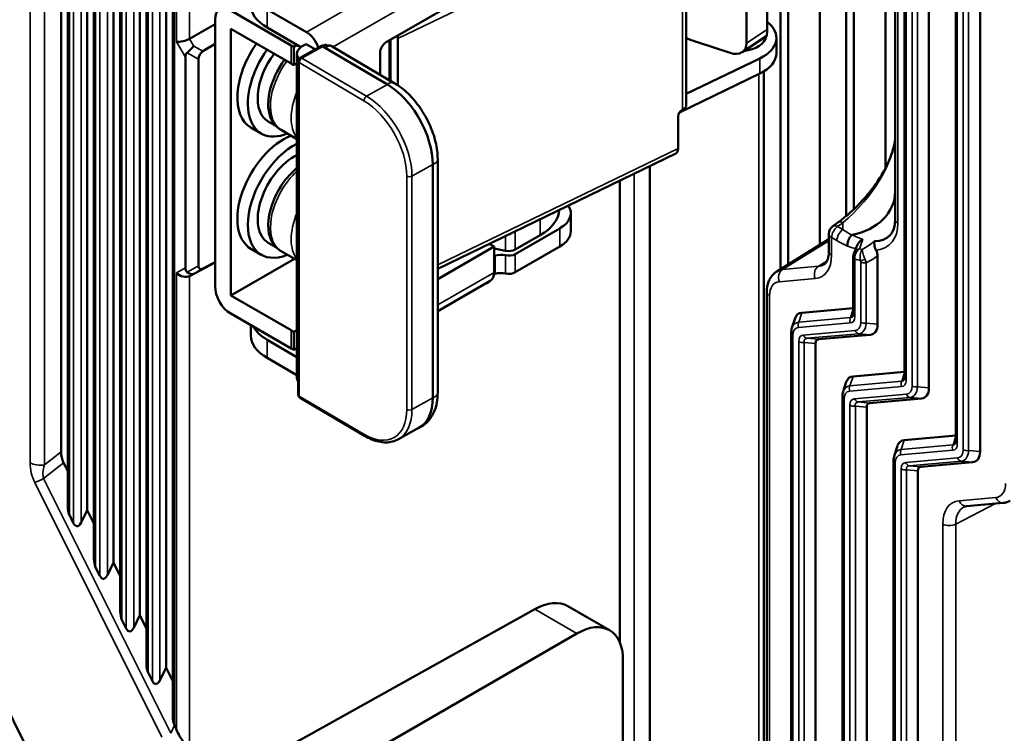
# Model space of a CAD drawing. Header units: millimetres. Extents: x 0 to 5104, y -184 to 1188.
# Tile 149 of 221: x 1428 to 1464, y 381 to 407. Entities that reach past the tile are written whole.
import ezdxf

# ---------------------------------------------------------------- set-up
doc = ezdxf.new("R2010")
doc.units = ezdxf.units.MM
doc.header["$LTSCALE"] = 2
doc.layers.add('Sichtbar (ISO)', color=7, linetype='Continuous', lineweight=50)
doc.layers.add('Sichtbar schmal (ISO)', color=7, linetype='Continuous', lineweight=35)

msp = doc.modelspace()

# ---------------------------------------------------------------- linework, layer by layer
at = {"layer": 'Sichtbar (ISO)'}
for p, q in [((1433.898, 381.885), (1433.898, 531.513)), ((1433.656, 530.925), (1433.656, 383.643)), ((1432.955, 383.774), (1432.955, 530.713)), ((1432.714, 424.619), (1432.714, 385.532)), ((1432.012, 385.663), (1432.012, 424.422)), ((1431.771, 423.866), (1431.771, 387.42)), ((1431.069, 387.552), (1431.069, 423.669)), ((1430.828, 423.113), (1430.828, 389.309)), ((1430.126, 389.44), (1430.126, 422.916)), ((1429.886, 391.404), (1429.886, 422.19)), ((1455.707, 414.079), (1455.707, 397.964)), ((1455.99, 413.727), (1455.99, 398.139)), ((1457.122, 398.839), (1457.122, 412.283)), ((1460.159, 411.107), (1460.159, 394.057)), ((1461.033, 393.697), (1461.033, 410.596)), ((1452.329, 410.062), (1452.329, 403.857)), ((1455.226, 406.565), (1455.226, 410.262)), ((1458.064, 410.055), (1458.064, 399.866)), ((1461.997, 410.043), (1461.997, 391.769)), ((1454.494, 406.081), (1454.494, 409.839)), ((1458.347, 409.485), (1458.347, 400.119)), ((1462.872, 391.41), (1462.872, 409.535)), ((1441.552, 406.113), (1445.432, 408.353)), ((1459.479, 401.596), (1459.479, 408.472)), ((1435.979, 407.25), (1438.148, 405.998)), ((1437.281, 407.294), (1438.695, 406.478)), ((1459.825, 407.362), (1459.825, 399.741)), ((1435.414, 406.762), (1434.501, 406.235)), ((1435.414, 397.343), (1435.414, 406.924)), ((1435.979, 406.597), (1438.148, 405.345)), ((1435.979, 406.597), (1435.979, 397.017)), ((1438.499, 405.937), (1437.281, 406.641)), ((1435.414, 406.06), (1434.98, 405.792)), ((1441.673, 406.183), (1441.673, 404.752)), ((1441.715, 406.207), (1441.715, 404.728)), ((1441.972, 406.244), (1441.972, 404.57)), ((1452.68, 406.127), (1452.726, 406.111)), ((1452.726, 406.111), (1453.903, 405.729)), ((1454.335, 405.762), (1455.221, 406.347)), ((1455.561, 406.269), (1455.561, 405.724)), ((1438.365, 406.015), (1438.247, 405.947)), ((1438.247, 405.293), (1438.247, 405.947)), ((1438.468, 405.55), (1439.231, 405.98)), ((1438.683, 406.049), (1438.544, 405.967)), ((1439.014, 405.858), (1438.683, 406.049)), ((1439.281, 405.964), (1441.599, 404.594)), ((1439.43, 405.978), (1439.43, 405.973)), ((1441.847, 404.649), (1439.623, 405.964)), ((1441.335, 404.952), (1441.335, 405.737)), ((1434.348, 398.012), (1434.348, 405.58)), ((1434.819, 405.507), (1434.819, 398.085)), ((1438.355, 405.356), (1438.247, 405.293)), ((1438.355, 405.698), (1438.355, 394.05)), ((1438.401, 393.459), (1438.401, 405.434)), ((1452.329, 404.254), (1454.966, 405.532)), ((1455.107, 405.064), (1455.107, 374.379)), ((1454.966, 404.987), (1452.086, 403.592)), ((1437.6, 403.109), (1437.325, 403.268)), ((1452.033, 402.3), (1452.033, 403.443)), ((1437.075, 402.835), (1436.698, 403.052)), ((1438.355, 402.634), (1437.788, 402.962)), ((1443.405, 397.977), (1451.95, 402.116)), ((1443.405, 393.528), (1443.405, 401.91)), ((1443.23, 401.726), (1443.23, 393.343)), ((1451.022, 401.667), (1451.022, 376.056)), ((1459.479, 401.548), (1459.479, 401.55)), ((1449.948, 401.147), (1449.948, 384.539)), ((1448.184, 399.32), (1448.184, 399.973)), ((1458.064, 399.728), (1458.064, 399.727)), ((1458.347, 399.996), (1458.347, 399.995)), ((1446.19, 399.319), (1446.262, 399.361)), ((1446.191, 398.503), (1447.793, 399.428)), ((1457.584, 399.502), (1457.773, 399.638)), ((1447.086, 399.184), (1446.191, 398.666)), ((1457.447, 399.041), (1455.574, 397.881)), ((1457.447, 398.601), (1457.447, 399.232)), ((1437.075, 398.48), (1436.698, 398.698)), ((1437.6, 398.754), (1437.325, 398.913)), ((1445.432, 398.773), (1443.405, 397.603)), ((1445.432, 398.773), (1445.257, 398.874)), ((1445.432, 398.773), (1445.432, 397.848)), ((1445.838, 398.622), (1445.432, 398.71)), ((1446.191, 397.85), (1447.793, 398.775)), ((1458.437, 398.643), (1458.437, 398.643)), ((1435.979, 397.017), (1438.261, 398.334)), ((1438.355, 398.28), (1437.788, 398.607)), ((1445.432, 398.44), (1445.467, 398.45)), ((1458.32, 396.344), (1458.32, 398.404)), ((1459.195, 398.434), (1459.195, 395.985)), ((1435.414, 398.207), (1434.501, 397.716)), ((1434.98, 397.986), (1435.414, 398.219)), ((1455.707, 397.937), (1455.707, 397.937)), ((1445.467, 397.796), (1445.429, 397.786)), ((1443.405, 396.452), (1445.294, 397.542)), ((1445.199, 397.438), (1445.156, 397.463)), ((1445.199, 397.487), (1445.199, 397.438)), ((1438.148, 395.765), (1435.979, 397.017)), ((1455.218, 378.926), (1455.218, 397.145)), ((1458.32, 396.564), (1456.474, 396.399)), ((1435.979, 396.364), (1438.148, 395.112)), ((1456.121, 395.853), (1456.233, 396.197)), ((1436.695, 395.95), (1436.695, 395.591)), ((1438.355, 395.776), (1438.247, 395.713)), ((1438.247, 395.06), (1438.247, 395.713)), ((1456.092, 378.049), (1456.092, 395.656)), ((1458.929, 395.607), (1457.068, 395.442)), ((1438.355, 394.807), (1437.281, 395.428)), ((1438.355, 395.122), (1438.247, 395.06)), ((1456.966, 395.296), (1456.966, 377.837)), ((1438.355, 394.154), (1437.281, 394.774)), ((1458.312, 394.112), (1460.159, 394.276)), ((1457.959, 393.566), (1458.072, 393.91)), ((1458.064, 393.719), (1458.064, 393.718)), ((1440.784, 391.974), (1438.466, 393.344)), ((1457.93, 393.369), (1457.93, 376.987)), ((1460.421, 393.371), (1460.421, 393.371)), ((1458.805, 393.009), (1458.805, 376.775)), ((1458.907, 393.154), (1460.768, 393.32)), ((1442.745, 392.274), (1441.998, 391.853)), ((1460.151, 391.824), (1461.997, 391.989)), ((1459.798, 391.278), (1459.91, 391.622)), ((1430.126, 390.714), (1429.979, 391.009)), ((1459.769, 391.081), (1459.769, 375.926)), ((1460.745, 390.867), (1462.606, 391.032)), ((1460.643, 390.721), (1460.643, 375.714)), ((1423.826, 390.462), (1429.926, 378.242)), ((1463.698, 389.566), (1462.391, 389.449)), ((1430.185, 389.14), (1430.339, 388.831)), ((1430.828, 389.309), (1430.609, 388.86)), ((1431.069, 388.826), (1430.828, 389.309)), ((1431.771, 387.42), (1431.552, 386.971)), ((1432.012, 386.937), (1431.771, 387.42)), ((1431.128, 387.251), (1431.282, 386.942)), ((1446.89, 385.752), (1436.814, 380.134)), ((1449.572, 384.993), (1448.077, 385.856)), ((1432.071, 385.363), (1432.225, 385.053)), ((1432.714, 385.532), (1432.495, 385.082)), ((1432.955, 385.048), (1432.714, 385.532)), ((1448.405, 384.877), (1438.502, 379.159)), ((1450.056, 376.88), (1450.056, 383.924)), ((1433.013, 383.474), (1433.168, 383.164)), ((1433.656, 383.643), (1433.438, 383.194)), ((1433.898, 383.16), (1433.656, 383.643)), ((1433.956, 381.585), (1433.955, 381.587))]:
    msp.add_line(p, q, dxfattribs=at)
for centre, radius, start, end in [((1439.297, 405.864), 0.133, 78.1861, 119.4261), ((1438.534, 405.434), 0.133, 119.4261, 180), ((1457.78, 399.232), 0.333, 125.8974, 180), ((1438.534, 393.459), 0.133, 180, 239.4194)]:
    msp.add_arc(centre, radius, start, end, dxfattribs=at)
for centre, major_axis, ratio, start_param, end_param in [((1435.979, 406.597), (-0.4, 0.693), 0.57735, 5.497787, 7.068583), ((1438.695, 407.457), (-2, 0), 0.57735, 0, 0.785398), ((1453.895, 406.269), (1.667, 0), 0.57735, 5.410521, 6.928636), ((1438.695, 405.933), (-0.333, 0.577), 0.57735, 4.36642, 5.497787), ((1455.209, 407.138), (0.012, -0.791), 0.014575, 0.009314, 0.759239), ((1434.269, 406.261), (0.332, 0.089), 0.317949, 3.842032, 5.388148), ((1434.269, 406.646), (-0.229, 0.412), 0.586973, 3.1437, 3.150927), ((1437.865, 405.073), (-1.167, -2.021), 0.57735, 4.550052, 6.283185), ((1441.552, 405.862), (0.153, 0.266), 0.57735, 0.785398, 2.356194), ((1441.715, 406.421), (-0.174, 0.36), 0.524834, 3.966977, 4.268459), ((1452.726, 406.438), (1.334, -0.47), 0.218386, 4.487445, 4.754224), ((1453.902, 406.274), (0.496, -0.46), 0.705762, 5.293398, 6.862976), ((1454.192, 406.362), (1, 0), 0.57735, 4.909416, 6.220924), ((1434.819, 405.308), (0.419, -0.419), 0.517547, 3.100279, 3.619466), ((1434.486, 405.885), (0.242, 0.246), 0.167468, 4.230057, 5.256985), ((1435.153, 405.514), (-0.289, -0.17), 0.977323, 4.735127, 5.762055), ((1438.242, 404.855), (-1.167, -2.021), 0.57735, 4.550052, 6.926686), ((1438.242, 404.855), (-0.917, -1.588), 0.57735, 4.505206, 6.283185), ((1439.091, 406.543), (1.333, 0), 0.57735, 3.926991, 4.027158), ((1439.022, 405.698), (-0.667, 0), 0.57735, 5.510887, 6.767056), ((1439.337, 405.693), (0.193, 0.326), 0.584027, 0.584748, 0.997817), ((1453.895, 405.724), (1.667, 0), 0.57735, 5.410521, 6.283185), ((1438.619, 404.638), (-0.917, -1.588), 0.57735, 4.505206, 5.933643), ((1439.091, 405.889), (-1.333, 0), 0.57735, 0.785398, 0.885566), ((1441.599, 402.689), (1.146, -2.032), 0.570595, 0.791147, 2.361944), ((1452.186, 403.517), (0.113, 0.165), 0.625473, 0.83301, 2.403806), ((1451.929, 403.857), (0.4, 0), 0.57735, 5.410521, 6.283185), ((1437.865, 400.718), (-1.167, -2.021), 0.57735, 3.75751, 6.283185), ((1438.242, 400.501), (-1.167, -2.021), 0.57735, 3.858151, 6.926686), ((1451.775, 402.476), (0.174, -0.36), 0.524834, 0, 0.825385), ((1438.242, 400.501), (-0.917, -1.588), 0.57735, 3.839333, 6.283185), ((1438.619, 400.283), (-0.917, -1.588), 0.57735, 4.131783, 5.933643), ((1457.825, 400.745), (2, 0), 0.798655, 4.943617, 6.283185), ((1445.436, 400.136), (2.333, 0), 0.57735, 5.497787, 6.24942), ((1446.85, 399.973), (1.333, 0), 0.57735, 5.497787, 6.650082), ((1457.825, 401.088), (-1.779, 1.945), 0.470212, 2.727012, 3.616456), ((1445.955, 399.456), (0.333, 0), 0.57735, 5.163839, 5.496225), ((1446.85, 399.32), (1.333, 0), 0.57735, 5.497787, 6.283185), ((1445.955, 398.803), (-0.333, 0), 0.57735, 1.213182, 2.3561), ((1445.672, 398.204), (0.472, 0), 0.57735, 1.211878, 2.018476), ((1445.955, 398.639), (0.333, 0), 0.57735, 4.353471, 5.497787), ((1434.819, 398.285), (0.419, 0.419), 0.517547, 2.663719, 3.182907), ((1435.153, 398.464), (0.289, 0.492), 0.337196, 2.620462, 3.647391), ((1434.269, 397.967), (0.308, -0.178), 0.717439, 4.319474, 5.865591), ((1434.486, 398.092), (0.165, -0.29), 0.630379, 5.236035, 6.262964), ((1434.269, 397.582), (0.333, 0.186), 0.015648, 0.794125, 0.801352), ((1444.961, 398.12), (0.333, -0.577), 0.57735, 0, 0.785398), ((1445.672, 397.551), (-0.472, 0), 0.57735, 4.353471, 5.160069), ((1445.955, 397.986), (-0.333, 0), 0.57735, 1.211878, 2.356194), ((1435.979, 397.017), (0.4, -0.693), 0.57735, 3.926991, 5.497787), ((1456.916, 395.495), (-0.568, 0.862), 0.489151, 6.025322, 6.654505), ((1458.52, 396.344), (-0.2, 0), 0.57735, 0, 0.000053), ((1438.695, 396.244), (-2, 0), 0.57735, 0.305365, 0.785398), ((1456.836, 395.251), (-0.62, 0.747), 0.535026, 0.325774, 0.333453), ((1458.487, 396.511), (-0.568, 0.862), 0.489151, 2.88373, 3.779614), ((1438.695, 395.591), (-2, 0), 0.57735, 0, 0.785398), ((1439.091, 396.309), (1.333, 0), 0.57735, 3.926991, 4.027158), ((1439.091, 395.656), (-1.333, 0), 0.57735, 0.785398, 0.885566), ((1457.239, 395.094), (0.219, -0.331), 0.489151, 2.88373, 3.779614), ((1439.022, 394.05), (-0.667, 0), 0.57735, 0, 0.371925), ((1458.754, 393.208), (-0.568, 0.862), 0.489151, 6.025322, 6.654505), ((1460.359, 394.057), (-0.2, 0), 0.57735, 0, 0.000053), ((1460.326, 394.224), (-0.568, 0.862), 0.489151, 2.88373, 3.779614), ((1441.599, 394.307), (1.146, -2.032), 0.570595, 0, 0.791147), ((1458.675, 392.964), (-0.62, 0.747), 0.535026, 0.325774, 0.333453), ((1459.077, 392.806), (0.219, -0.331), 0.489151, 2.88373, 3.779614), ((1460.593, 390.92), (-0.568, 0.862), 0.489151, 6.025322, 6.654505), ((1462.197, 391.769), (-0.2, 0), 0.57735, 0, 0.000053), ((1430.431, 391.328), (-0.151, 0.678), 0.771965, 1.290104, 1.882767), ((1460.513, 390.676), (-0.62, 0.747), 0.535026, 0.325774, 0.333453), ((1462.164, 391.936), (-0.568, 0.862), 0.489151, 2.88373, 3.779614), ((1460.916, 390.519), (0.219, -0.331), 0.489151, 2.88373, 3.779614), ((1430.326, 389.481), (0.023, 0.443), 0.448131, 1.686469, 2.471867), ((1462.951, 388.262), (-0.682, 1.148), 0.578804, 6.245352, 6.248553), ((1430.481, 389.172), (0.023, 0.443), 0.448131, 2.471867, 3.955397), ((1431.269, 387.593), (0.023, 0.443), 0.448131, 1.686469, 2.471867), ((1431.424, 387.283), (0.023, 0.443), 0.448131, 2.471867, 3.955397), ((1446.89, 383.846), (1.198, 2.004), 0.587337, 0.009037, 0.794435), ((1432.212, 385.704), (0.023, 0.443), 0.448131, 1.686469, 2.471867), ((1432.367, 385.394), (0.023, 0.443), 0.448131, 2.471867, 3.955397), ((1448.405, 382.971), (1.167, 2.022), 0.57735, 5.497787, 7.068583), ((1433.155, 383.815), (0.023, 0.443), 0.448131, 1.686469, 2.471867), ((1433.309, 383.506), (0.023, 0.443), 0.448131, 2.471867, 3.955397), ((1434.098, 381.926), (0.023, 0.443), 0.448131, 1.686469, 2.464215), ((1433.558, 380.548), (-0.214, 1.564), 0.431034, 5.237581, 5.376752)]:
    msp.add_ellipse(centre, major_axis=major_axis, ratio=ratio, start_param=start_param, end_param=end_param, dxfattribs=at)
for points in [[(1439.39, 405.921), (1439.403, 405.931), (1439.414, 405.941), (1439.421, 405.952)], [(1458.346, 398.535), (1458.383, 398.626), (1458.421, 398.719), (1458.458, 398.813)], [(1458.32, 398.404), (1458.32, 398.41), (1458.32, 398.415), (1458.32, 398.421)], [(1458.343, 398.527), (1458.343, 398.528), (1458.343, 398.528), (1458.343, 398.528)], [(1456.092, 395.656), (1456.092, 395.723), (1456.101, 395.788), (1456.12, 395.849)], [(1457.93, 393.369), (1457.93, 393.435), (1457.939, 393.501), (1457.958, 393.561)], [(1459.769, 391.081), (1459.769, 391.148), (1459.778, 391.213), (1459.797, 391.274)], [(1462.391, 389.449), (1462.352, 389.446), (1462.322, 389.437), (1462.295, 389.423)], [(1463.951, 389.638), (1463.873, 389.598), (1463.786, 389.573), (1463.698, 389.566)]]:
    msp.add_open_spline(points, degree=3, dxfattribs=at)
for points, knots in [([(1439.421, 405.952), (1439.427, 405.961), (1439.43, 405.969), (1439.43, 405.986), (1439.427, 405.995), (1439.414, 406.012), (1439.404, 406.02), (1439.392, 406.027)], [-0.08319698, -0.08319698, -0.08319698, -0.08319698, -0.07634448, -0.07634448, -0.06879252, -0.06879252, -0.06124057, -0.06124057, -0.06124057, -0.06124057]), ([(1439.421, 405.952), (1439.426, 405.958), (1439.429, 405.964), (1439.43, 405.97), (1439.43, 405.972), (1439.43, 405.973)], [0.154592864, 0.154592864, 0.154592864, 0.154592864, 0.161463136, 0.161463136, 0.163602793, 0.163602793, 0.163602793, 0.163602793]), ([(1439.43, 405.983), (1439.439, 405.986), (1439.449, 405.988), (1439.472, 405.992), (1439.485, 405.994), (1439.512, 405.995), (1439.526, 405.994), (1439.555, 405.991), (1439.569, 405.987), (1439.596, 405.978), (1439.61, 405.971), (1439.623, 405.964)], [0.2233911, 0.2233911, 0.2233911, 0.2233911, 0.3132004, 0.3132004, 0.432721, 0.432721, 0.5522415, 0.5522415, 0.6717621, 0.6717621, 0.7912827, 0.7912827, 0.7912827, 0.7912827]), ([(1441.847, 404.649), (1442.021, 404.547), (1442.187, 404.417), (1442.498, 404.115), (1442.643, 403.943), (1442.901, 403.571), (1443.015, 403.37), (1443.203, 402.957), (1443.277, 402.744), (1443.378, 402.322), (1443.405, 402.112), (1443.405, 401.91)], [6.283185, 6.283185, 6.283185, 6.283185, 6.597345, 6.597345, 6.911504, 6.911504, 7.225663, 7.225663, 7.539822, 7.539822, 7.853982, 7.853982, 7.853982, 7.853982]), ([(1437.788, 402.962), (1437.759, 402.979), (1437.73, 402.998), (1437.676, 403.039), (1437.65, 403.061), (1437.601, 403.108), (1437.577, 403.132), (1437.534, 403.185), (1437.514, 403.212), (1437.476, 403.268), (1437.459, 403.297), (1437.444, 403.327)], [3.9269908, 3.9269908, 3.9269908, 3.9269908, 3.9968992, 3.9968992, 4.0668076, 4.0668076, 4.136716, 4.136716, 4.2066243, 4.2066243, 4.2765327, 4.2765327, 4.2765327, 4.2765327]), ([(1457.773, 399.638), (1458.075, 399.857), (1458.381, 400.132), (1458.817, 400.613), (1458.964, 400.792), (1459.216, 401.144), (1459.325, 401.314), (1459.496, 401.624), (1459.562, 401.761), (1459.667, 402.01), (1459.708, 402.123), (1459.766, 402.323), (1459.787, 402.412), (1459.817, 402.585), (1459.825, 402.671), (1459.825, 402.747)], [0, 0, 0, 0, 0.2044983, 0.2044983, 0.3121722, 0.3121722, 0.4030288, 0.4030288, 0.4710654, 0.4710654, 0.5260221, 0.5260221, 0.5703076, 0.5703076, 0.6170625, 0.6170625, 0.6170625, 0.6170625]), ([(1458.114, 398.793), (1458.114, 398.793), (1458.114, 398.794), (1458.11, 398.826), (1458.111, 398.86), (1458.121, 398.932), (1458.131, 398.97), (1458.16, 399.042), (1458.179, 399.077), (1458.222, 399.137), (1458.245, 399.163), (1458.27, 399.184)], [-0.06864839, -0.06864839, -0.06864839, -0.06864839, -0.06835478, -0.06835478, -0.05185209, -0.05185209, -0.03432575, -0.03432575, -0.01664327, -0.01664327, 0, 0, 0, 0]), ([(1458.283, 399.19), (1458.281, 399.189), (1458.278, 399.189), (1458.276, 399.188), (1458.275, 399.187), (1458.273, 399.187), (1458.272, 399.186), (1458.271, 399.185), (1458.27, 399.185), (1458.27, 399.184)], [0, 0, 0, 0, 0.4770182, 0.4770182, 0.4770182, 0.8228071, 0.8228071, 0.8228071, 0.9999988, 0.9999988, 0.9999988, 0.9999988]), ([(1458.458, 398.813), (1458.47, 398.844), (1458.487, 398.873), (1458.529, 398.929), (1458.554, 398.955), (1458.595, 398.99), (1458.609, 399.001), (1458.637, 399.021), (1458.652, 399.03), (1458.667, 399.039), (1458.667, 399.039), (1458.668, 399.039)], [-0.04628484, -0.04628484, -0.04628484, -0.04628484, -0.03086323, -0.03086323, -0.01507782, -0.01507782, -0.00747633, -0.00747633, 0, 0, 0.00026025, 0.00026025, 0.00026025, 0.00026025]), ([(1437.788, 398.607), (1437.759, 398.624), (1437.73, 398.643), (1437.676, 398.684), (1437.65, 398.706), (1437.601, 398.753), (1437.577, 398.778), (1437.534, 398.83), (1437.514, 398.857), (1437.476, 398.914), (1437.459, 398.943), (1437.444, 398.973)], [3.9269908, 3.9269908, 3.9269908, 3.9269908, 3.9968992, 3.9968992, 4.0668076, 4.0668076, 4.136716, 4.136716, 4.2066243, 4.2066243, 4.2765327, 4.2765327, 4.2765327, 4.2765327]), ([(1459.144, 398.634), (1459.126, 398.667), (1459.111, 398.703), (1459.1, 398.738), (1459.089, 398.773), (1459.082, 398.808), (1459.078, 398.841), (1459.074, 398.876), (1459.074, 398.91), (1459.078, 398.94), (1459.08, 398.951), (1459.082, 398.961), (1459.084, 398.971)], [0, 0, 0, 0, 0.2897303, 0.2897303, 0.2897303, 0.5779832, 0.5779832, 0.5779832, 0.890162, 0.890162, 0.890162, 1, 1, 1, 1]), ([(1459.195, 398.434), (1459.195, 398.465), (1459.191, 398.498), (1459.179, 398.548), (1459.174, 398.565), (1459.161, 398.6), (1459.153, 398.617), (1459.144, 398.634)], [0, 0, 0, 0, 0.01691122, 0.01691122, 0.02531211, 0.02531211, 0.03392986, 0.03392986, 0.03392986, 0.03392986]), ([(1457.271, 398.129), (1457.307, 398.152), (1457.342, 398.187), (1457.394, 398.285), (1457.412, 398.333), (1457.439, 398.451), (1457.447, 398.522), (1457.447, 398.601)], [0, 0, 0, 0, 0.0709812, 0.0709812, 0.1160126, 0.1160126, 0.1636814, 0.1636814, 0.1636814, 0.1636814]), ([(1458.32, 398.421), (1458.322, 398.454), (1458.328, 398.488), (1458.341, 398.522), (1458.342, 398.525), (1458.343, 398.527)], [0, 0, 0, 0, 0.01518614, 0.01518614, 0.01657941, 0.01657941, 0.01657941, 0.01657941]), ([(1455.218, 397.145), (1455.218, 397.275), (1455.238, 397.4), (1455.322, 397.621), (1455.386, 397.72), (1455.501, 397.83), (1455.538, 397.858), (1455.577, 397.882)], [0, 0, 0, 0, 0.06543, 0.06543, 0.1282317, 0.1282317, 0.1534045, 0.1534045, 0.1534045, 0.1534045]), ([(1458.314, 396.297), (1458.316, 396.302), (1458.318, 396.311), (1458.32, 396.329), (1458.32, 396.336), (1458.32, 396.344)], [0, 0, 0, 0, 0.01052326, 0.01052326, 0.01614722, 0.01614722, 0.01614722, 0.01614722]), ([(1460.153, 394.01), (1460.154, 394.015), (1460.157, 394.024), (1460.158, 394.042), (1460.159, 394.049), (1460.159, 394.057)], [0, 0, 0, 0, 0.01052326, 0.01052326, 0.01614722, 0.01614722, 0.01614722, 0.01614722]), ([(1443.405, 393.528), (1443.405, 393.407), (1443.395, 393.29), (1443.355, 393.063), (1443.324, 392.953), (1443.237, 392.747), (1443.181, 392.65), (1443.043, 392.476), (1442.961, 392.399), (1442.812, 392.3), (1442.752, 392.268), (1442.69, 392.243)], [1.5707963, 1.5707963, 1.5707963, 1.5707963, 1.758245, 1.758245, 1.9456937, 1.9456937, 2.1331425, 2.1331425, 2.3205912, 2.3205912, 2.4338371, 2.4338371, 2.4338371, 2.4338371]), ([(1440.784, 391.974), (1440.869, 391.924), (1440.955, 391.881), (1441.126, 391.811), (1441.211, 391.784), (1441.38, 391.748), (1441.464, 391.739), (1441.627, 391.739), (1441.706, 391.748), (1441.858, 391.786), (1441.931, 391.815), (1441.998, 391.853)], [3.1415927, 3.1415927, 3.1415927, 3.1415927, 3.2975225, 3.2975225, 3.4534523, 3.4534523, 3.609382, 3.609382, 3.7653118, 3.7653118, 3.9212416, 3.9212416, 3.9212416, 3.9212416]), ([(1461.991, 391.722), (1461.993, 391.728), (1461.995, 391.736), (1461.997, 391.754), (1461.997, 391.762), (1461.997, 391.769)], [0, 0, 0, 0, 0.01052326, 0.01052326, 0.01614722, 0.01614722, 0.01614722, 0.01614722]), ([(1434.501, 380.713), (1434.44, 380.792), (1434.352, 380.891), (1434.177, 381.129), (1434.091, 381.268), (1434.033, 381.412)], [-0.6848627, -0.6848627, -0.6848627, -0.6848627, -0.6120546, -0.6120546, -0.5409368, -0.5409368, -0.5409368, -0.5409368])]:
    msp.add_open_spline(points, degree=3, knots=knots, dxfattribs=at)
at = {"layer": 'Sichtbar schmal (ISO)'}
for p, q in [((1433.956, 531.618), (1433.956, 381.585)), ((1433.013, 530.818), (1433.013, 383.474)), ((1433.168, 383.164), (1433.168, 530.949)), ((1433.438, 531.006), (1433.438, 383.194)), ((1434.033, 406.125), (1434.033, 506.697)), ((1434.501, 506.582), (1434.501, 406.235)), ((1432.071, 424.521), (1432.071, 385.363)), ((1432.225, 385.053), (1432.225, 424.645)), ((1432.495, 424.698), (1432.495, 385.082)), ((1431.128, 423.768), (1431.128, 387.251)), ((1431.282, 386.942), (1431.282, 423.891)), ((1431.552, 423.945), (1431.552, 386.971)), ((1430.339, 388.831), (1430.339, 423.138)), ((1430.609, 423.192), (1430.609, 388.86)), ((1430.185, 423.015), (1430.185, 389.14)), ((1428.776, 391.01), (1428.776, 422.269)), ((1429.292, 422.189), (1429.292, 390.93)), ((1441.972, 406.244), (1452.033, 411.118)), ((1460.217, 411.078), (1460.217, 393.975)), ((1460.431, 393.764), (1460.431, 410.955)), ((1460.624, 410.833), (1460.624, 393.734)), ((1444.961, 410.095), (1438.695, 406.478)), ((1462.056, 410.013), (1462.056, 391.688)), ((1452.186, 409.886), (1452.186, 403.68)), ((1462.27, 391.476), (1462.27, 409.898)), ((1462.463, 409.772), (1462.463, 391.446)), ((1439.656, 405.944), (1445.432, 409.278)), ((1437.281, 406.641), (1437.281, 407.294)), ((1459.922, 399.605), (1459.922, 407.225)), ((1454.494, 406.081), (1455.226, 406.565)), ((1434.348, 405.58), (1434.033, 406.125)), ((1434.499, 406.234), (1434.647, 405.978)), ((1434.819, 405.507), (1434.41, 405.735)), ((1434.647, 405.978), (1434.98, 405.792)), ((1438.148, 405.998), (1438.148, 405.345)), ((1438.534, 405.543), (1439.281, 405.964)), ((1438.439, 405.38), (1440.757, 404.01)), ((1438.439, 393.405), (1438.439, 405.38)), ((1440.852, 404.173), (1438.534, 405.543)), ((1454.966, 405.532), (1454.966, 404.987)), ((1454.928, 374.479), (1454.928, 404.969)), ((1441.599, 404.594), (1440.852, 404.173)), ((1452.033, 402.3), (1443.405, 398.12)), ((1442.483, 401.304), (1443.23, 401.726)), ((1451.012, 401.662), (1451.012, 376.061)), ((1442.294, 401.306), (1442.294, 392.923)), ((1442.483, 392.922), (1442.483, 401.304)), ((1450.456, 376.337), (1450.456, 401.393)), ((1447.086, 399.76), (1447.086, 399.184)), ((1447.793, 399.428), (1447.793, 398.775)), ((1457.759, 399.491), (1457.948, 399.627)), ((1457.948, 399.382), (1457.759, 399.491)), ((1457.948, 399.627), (1457.948, 399.382)), ((1445.838, 399.156), (1445.838, 398.622)), ((1446.191, 398.666), (1446.19, 399.319)), ((1457.544, 399.095), (1457.733, 398.987)), ((1457.544, 398.465), (1457.544, 399.095)), ((1455.783, 397.95), (1457.447, 398.98)), ((1445.467, 398.45), (1445.467, 397.796)), ((1445.838, 397.806), (1445.838, 398.459)), ((1446.191, 397.85), (1446.191, 398.503)), ((1458.379, 398.322), (1458.379, 396.263)), ((1434.033, 397.831), (1434.348, 398.012)), ((1434.41, 397.857), (1434.819, 398.085)), ((1434.98, 397.986), (1434.647, 397.8)), ((1455.783, 397.95), (1457.068, 398.064)), ((1457.379, 398.256), (1457.068, 398.064)), ((1458.593, 396.051), (1458.593, 398.225)), ((1458.786, 398.195), (1458.786, 396.021)), ((1434.033, 381.412), (1434.033, 397.831)), ((1434.647, 397.8), (1434.499, 397.715)), ((1434.501, 397.716), (1434.501, 380.713)), ((1445.432, 397.848), (1443.405, 396.677)), ((1456.955, 397.626), (1455.669, 397.512)), ((1455.315, 397.009), (1455.315, 378.79)), ((1458.225, 396.229), (1458.32, 396.521)), ((1456.474, 396.399), (1456.364, 396.063)), ((1456.364, 396.063), (1458.225, 396.229)), ((1458.215, 396.03), (1456.355, 395.865)), ((1458.786, 396.021), (1459.195, 395.985)), ((1438.148, 395.765), (1438.148, 395.112)), ((1456.15, 395.574), (1456.15, 377.967)), ((1456.528, 395.595), (1458.388, 395.761)), ((1458.52, 395.644), (1456.66, 395.478)), ((1456.66, 395.478), (1457.068, 395.442)), ((1458.929, 395.607), (1458.52, 395.644)), ((1437.281, 394.774), (1437.281, 395.428)), ((1456.364, 377.844), (1456.364, 395.363)), ((1456.557, 395.333), (1456.557, 377.814)), ((1456.966, 395.296), (1456.557, 395.333)), ((1458.312, 394.112), (1458.203, 393.776)), ((1460.063, 393.941), (1460.159, 394.234)), ((1460.054, 393.743), (1458.193, 393.577)), ((1458.203, 393.776), (1460.063, 393.941)), ((1460.624, 393.734), (1461.033, 393.697)), ((1440.757, 392.035), (1438.439, 393.405)), ((1443.23, 393.343), (1442.483, 392.922)), ((1458.366, 393.308), (1460.227, 393.473)), ((1460.359, 393.356), (1458.498, 393.191)), ((1460.768, 393.32), (1460.359, 393.356)), ((1457.989, 393.287), (1457.989, 376.906)), ((1458.203, 376.782), (1458.203, 393.075)), ((1458.396, 393.045), (1458.396, 376.753)), ((1458.805, 393.009), (1458.396, 393.045)), ((1458.498, 393.191), (1458.907, 393.154)), ((1461.902, 391.654), (1461.997, 391.946)), ((1460.151, 391.824), (1460.041, 391.489)), ((1460.041, 391.489), (1461.902, 391.654)), ((1429.292, 390.93), (1429.886, 391.404)), ((1461.892, 391.455), (1460.032, 391.29)), ((1462.463, 391.446), (1462.872, 391.41)), ((1429.979, 391.009), (1429.261, 390.438)), ((1459.827, 390.999), (1459.827, 375.844)), ((1460.205, 391.02), (1462.065, 391.186)), ((1462.197, 391.069), (1460.336, 390.903)), ((1460.336, 390.903), (1460.745, 390.867)), ((1462.606, 391.032), (1462.197, 391.069)), ((1460.041, 375.721), (1460.041, 390.788)), ((1460.234, 390.758), (1460.234, 375.691)), ((1460.643, 390.721), (1460.234, 390.758)), ((1433.51, 381.152), (1428.944, 390.3)), ((1429.261, 390.438), (1433.828, 381.29)), ((1461.999, 388.803), (1463.432, 389.542)), ((1462.125, 389.645), (1463.433, 389.762)), ((1461.536, 375.199), (1461.536, 388.808)), ((1461.999, 388.803), (1461.999, 375.194)), ((1448.405, 384.877), (1446.89, 385.752)), ((1433.828, 381.29), (1433.955, 381.587))]:
    msp.add_line(p, q, dxfattribs=at)
for centre, major_axis, ratio, start_param, end_param in [((1439.297, 405.864), (-0.066, 0.116), 0.570595, 5.529828, 6.283185), ((1439.43, 405.638), (0.193, 0.326), 0.584027, 0, 0.938683), ((1438.721, 404.578), (-0.933, -1.617), 0.57735, 4.508958, 6.283185), ((1438.534, 405.434), (-0.133, 0), 0.57735, 0, 0.773765), ((1438.534, 405.434), (0.068, 0.115), 0.584027, 0.791283, 2.362079), ((1438.534, 405.434), (-0.066, 0.116), 0.570595, 5.503536, 6.283185), ((1441.655, 404.323), (0.193, 0.326), 0.584027, 0, 0.997817), ((1439.467, 404.148), (-0.933, -1.617), 0.57735, 4.929064, 6.06651), ((1440.852, 404.064), (-0.068, -0.115), 0.584027, 3.932875, 5.503672), ((1440.757, 402.214), (-1.081, 1.916), 0.570595, 3.93274, 5.503536), ((1440.852, 402.268), (-1.146, 2.032), 0.570595, 3.93274, 5.503536), ((1457.825, 401.176), (1.781, 2.149), 0.423297, 4.301826, 5.810955), ((1443.026, 401.91), (0.379, 0), 0.57735, 5.27962, 6.283185), ((1438.721, 400.224), (-0.933, -1.617), 0.57735, 4.208254, 6.283185), ((1442.389, 401.359), (0.133, 0), 0.57735, 3.915358, 5.486154), ((1439.467, 399.793), (-0.933, -1.617), 0.57735, 4.929064, 6.06651), ((1460.158, 399.741), (-0.333, 0), 0.57735, 0, 0.785398), ((1457.78, 399.232), (0.167, 0.289), 0.57735, 0.872665, 2.356194), ((1457.78, 399.232), (-0.195, 0.27), 0.544589, 5.441508, 6.283185), ((1457.969, 399.123), (0.167, 0.289), 0.57735, 0.872665, 2.356194), ((1457.969, 399.368), (-0.195, 0.27), 0.544589, 5.441508, 6.283185), ((1457.825, 401.118), (-1.777, 2.059), 0.446011, 2.109406, 2.272204), ((1457.589, 400.952), (2.072, -2.072), 0.517638, 5.919426, 6.760844), ((1457.78, 399.232), (-0.333, 0), 0.57735, 0, 0.785398), ((1457.589, 400.982), (2.072, -2.179), 0.492694, 5.252165, 5.417281), ((1457.825, 401.088), (-1.779, 1.945), 0.470212, 2.276888, 2.480828), ((1457.825, 398.401), (1.924, 5.282), 0.103333, 4.806143, 4.871123), ((1457.589, 400.952), (2.072, -2.072), 0.517638, 5.416831, 5.549876), ((1457.825, 400.707), (-1.779, 1.945), 0.470212, 2.415848, 2.464578), ((1457.825, 400.012), (1.886, 0.884), 0.752849, 4.792273, 5.054706), ((1456.365, 399.145), (-0.834, 1.443), 0.57735, 2.879184, 3.926381), ((1457.78, 398.601), (-0.333, 0), 0.57735, 0, 0.785398), ((1458.52, 398.415), (-0.2, 0.006), 0.490523, 0.000279, 0.781537), ((1458.52, 398.404), (-0.2, 0), 0.57735, 6.283185, 7.068583), ((1458.548, 398.467), (-0.064, -0.316), 0.507671, 5.193261, 5.289683), ((1457.589, 400.571), (2.072, -2.072), 0.517638, 5.53533, 5.630694), ((1458.726, 398.355), (0.189, 0.064), 0.264598, 3.783455, 4.730089), ((1457.911, 399.826), (2.224, 0.921), 0.767327, 4.788944, 4.987224), ((1456.259, 396.737), (0.676, -1.15), 0.582362, 2.875047, 3.151583), ((1455.905, 397.648), (-0.03, 0.332), 0.788619, 0.368648, 1.921993), ((1457.19, 397.763), (-0.03, 0.332), 0.788619, 0.368648, 1.921993), ((1456.601, 399.281), (0.659, -1.16), 0.5723, 6.024767, 6.300339), ((1458.494, 398.262), (0.064, -0.108), 0.695082, 0.865801, 1.279035), ((1458.734, 398.307), (0.2, 0), 0.57735, 3.926991, 4.974188), ((1456.023, 396.601), (-0.501, 0.866), 0.57735, 6.020777, 7.067974), ((1455.551, 397.145), (-0.333, 0), 0.57735, 0, 0.785398), ((1458.357, 396.112), (-0.018, 0.199), 0.788619, 0.874796, 1.921993), ((1457.943, 396.587), (-0.35, 0.53), 0.489151, 2.88373, 3.779614), ((1458.085, 396.668), (-0.179, 0.435), 0.377974, 2.930451, 3.556026), ((1458.52, 396.344), (-0.2, 0), 0.57735, 0.000053, 0.785398), ((1456.836, 395.251), (-0.62, 0.747), 0.535026, 5.979777, 6.608959), ((1456.695, 395.169), (-0.437, 0.663), 0.489151, 6.025322, 6.921207), ((1456.496, 395.946), (-0.018, 0.199), 0.788619, 0.874796, 1.921993), ((1458.048, 396.456), (-0.437, 0.663), 0.489151, 2.88373, 3.779614), ((1458.19, 396.538), (-0.411, 0.872), 0.499429, 2.97084, 3.866724), ((1458.734, 396.133), (-0.2, 0), 0.57735, 0.785398, 1.832596), ((1456.292, 395.656), (-0.2, 0), 0.57735, 0, 0.785398), ((1456.8, 395.039), (0.35, -0.53), 0.489151, 2.88373, 3.779614), ((1456.669, 395.677), (0.018, -0.199), 0.788619, 5.063586, 6.110784), ((1456.941, 395.12), (0.363, -0.324), 0.418864, 2.742476, 3.63836), ((1458.53, 395.842), (0.018, -0.199), 0.788619, 5.063586, 6.110784), ((1456.506, 395.444), (-0.2, 0), 0.57735, 0.785398, 1.832596), ((1460.359, 394.057), (-0.2, 0), 0.57735, 0.000053, 0.785398), ((1458.675, 392.964), (-0.62, 0.747), 0.535026, 5.979777, 6.608959), ((1458.335, 393.659), (-0.018, 0.199), 0.788619, 0.874796, 1.921993), ((1460.195, 393.824), (-0.018, 0.199), 0.788619, 0.874796, 1.921993), ((1459.782, 394.299), (-0.35, 0.53), 0.489151, 2.88373, 3.779614), ((1459.923, 394.381), (-0.179, 0.435), 0.377974, 2.930451, 3.556026), ((1459.887, 394.169), (-0.437, 0.663), 0.489151, 2.88373, 3.779614), ((1460.028, 394.25), (-0.411, 0.872), 0.499429, 2.97084, 3.866724), ((1460.573, 393.845), (-0.2, 0), 0.57735, 0.785398, 1.832596), ((1438.534, 393.459), (-0.133, 0), 0.57735, 0, 0.773765), ((1438.534, 393.459), (-0.068, -0.115), 0.584027, 5.503672, 6.283185), ((1443.026, 393.528), (0.379, 0), 0.57735, 5.27962, 6.283185), ((1458.13, 393.369), (-0.2, 0), 0.57735, 0, 0.785398), ((1458.533, 392.882), (-0.437, 0.663), 0.489151, 6.025322, 6.921207), ((1460.368, 393.555), (0.018, -0.199), 0.788619, 5.063586, 6.110784), ((1458.638, 392.751), (0.35, -0.53), 0.489151, 2.88373, 3.779614), ((1458.344, 393.157), (-0.2, 0), 0.57735, 0.785398, 1.832596), ((1458.508, 393.389), (0.018, -0.199), 0.788619, 5.063586, 6.110784), ((1458.78, 392.833), (0.363, -0.324), 0.418864, 2.742476, 3.63836), ((1440.757, 393.831), (1.081, -1.916), 0.570595, 5.503536, 7.074333), ((1440.852, 393.885), (1.146, -2.032), 0.570595, 0, 0.791147), ((1442.389, 392.977), (-0.133, 0), 0.57735, 0.773765, 2.344562), ((1440.852, 392.089), (-0.068, -0.115), 0.584027, 5.503672, 6.283185), ((1462.034, 391.537), (-0.018, 0.199), 0.788619, 0.874796, 1.921993), ((1461.62, 392.012), (-0.35, 0.53), 0.489151, 2.88373, 3.779614), ((1461.762, 392.093), (-0.179, 0.435), 0.377974, 2.930451, 3.556026), ((1462.197, 391.769), (-0.2, 0), 0.57735, 0.000053, 0.785398), ((1460.513, 390.676), (-0.62, 0.747), 0.535026, 5.979777, 6.608959), ((1460.372, 390.594), (-0.437, 0.663), 0.489151, 6.025322, 6.921207), ((1460.173, 391.372), (-0.018, 0.199), 0.788619, 0.874796, 1.921993), ((1461.725, 391.881), (-0.437, 0.663), 0.489151, 2.88373, 3.779614), ((1461.867, 391.963), (-0.411, 0.872), 0.499429, 2.97084, 3.866724), ((1462.411, 391.558), (-0.2, 0), 0.57735, 0.785398, 1.832596), ((1429.756, 390.874), (0.271, -1.22), 0.771965, 4.431696, 5.024359), ((1429.154, 391.228), (0.533, 0), 0.57735, 3.926991, 4.974188), ((1429.984, 391.02), (-0.593, -0.776), 0.587215, 5.239749, 5.88818), ((1459.969, 391.081), (-0.2, 0), 0.57735, 0, 0.785398), ((1460.477, 390.464), (0.35, -0.53), 0.489151, 2.88373, 3.779614), ((1460.346, 391.102), (0.018, -0.199), 0.788619, 5.063586, 6.110784), ((1460.618, 390.545), (0.363, -0.324), 0.418864, 2.742476, 3.63836), ((1462.207, 391.267), (0.018, -0.199), 0.788619, 5.063586, 6.110784), ((1460.183, 390.87), (-0.2, 0), 0.57735, 0.785398, 1.832596), ((1429.321, 390.518), (0.477, 0.238), 0.085347, 3.759664, 4.545062), ((1463.079, 390.673), (-0.501, 0.867), 0.576944, 2.879476, 3.926234), ((1462.715, 388.126), (-0.834, 1.444), 0.576944, 6.021068, 7.067826), ((1462.361, 389.781), (0.03, -0.332), 0.788619, 5.063586, 6.283185), ((1463.669, 389.898), (0.03, -0.332), 0.788619, 5.063586, 6.283185), ((1462.951, 388.262), (-0.682, 1.148), 0.578804, 6.248553, 7.060714), ((1461.772, 388.944), (-0.333, 0), 0.57735, 0.785398, 2.321288)]:
    msp.add_ellipse(centre, major_axis=major_axis, ratio=ratio, start_param=start_param, end_param=end_param, dxfattribs=at)
for points, knots in [([(1458.343, 398.528), (1458.344, 398.529), (1458.344, 398.53), (1458.345, 398.531), (1458.356, 398.557), (1458.372, 398.582), (1458.393, 398.604), (1458.415, 398.628), (1458.442, 398.649), (1458.473, 398.666), (1458.495, 398.678), (1458.52, 398.689), (1458.545, 398.696), (1458.546, 398.697), (1458.547, 398.697), (1458.548, 398.697)], [0.255615, 0.255615, 0.255615, 0.255615, 0.265279, 0.265279, 0.265279, 0.5182425, 0.5182425, 0.5182425, 0.7911545, 0.7911545, 0.7911545, 0.9924889, 0.9924889, 0.9924889, 1, 1, 1, 1]), ([(1458.376, 398.35), (1458.374, 398.383), (1458.378, 398.418), (1458.386, 398.452), (1458.394, 398.485), (1458.406, 398.518), (1458.422, 398.549), (1458.439, 398.582), (1458.461, 398.613), (1458.486, 398.641), (1458.504, 398.661), (1458.525, 398.68), (1458.546, 398.696), (1458.547, 398.696), (1458.548, 398.697), (1458.548, 398.697)], [0, 0, 0, 0, 0.265214, 0.265214, 0.265214, 0.518234, 0.518234, 0.518234, 0.791185, 0.791185, 0.791185, 0.992473, 0.992473, 0.992473, 1, 1, 1, 1]), ([(1458.584, 398.273), (1458.575, 398.306), (1458.569, 398.341), (1458.567, 398.377), (1458.564, 398.411), (1458.566, 398.446), (1458.57, 398.48), (1458.575, 398.516), (1458.583, 398.55), (1458.595, 398.582), (1458.606, 398.613), (1458.62, 398.641), (1458.637, 398.665), (1458.637, 398.666), (1458.638, 398.667), (1458.638, 398.667)], [0, 0, 0, 0, 0.249642, 0.249642, 0.249642, 0.490307, 0.490307, 0.490307, 0.743614, 0.743614, 0.743614, 0.992805, 0.992805, 0.992805, 1, 1, 1, 1]), ([(1458.746, 398.306), (1458.732, 398.338), (1458.719, 398.372), (1458.707, 398.405), (1458.695, 398.437), (1458.684, 398.47), (1458.675, 398.501), (1458.665, 398.534), (1458.656, 398.565), (1458.65, 398.593), (1458.644, 398.621), (1458.64, 398.645), (1458.638, 398.666), (1458.638, 398.666), (1458.638, 398.667), (1458.638, 398.667)], [0, 0, 0, 0, 0.249588, 0.249588, 0.249588, 0.490257, 0.490257, 0.490257, 0.743576, 0.743576, 0.743576, 0.992786, 0.992786, 0.992786, 1, 1, 1, 1]), ([(1458.786, 398.195), (1458.779, 398.22), (1458.77, 398.246), (1458.76, 398.273), (1458.755, 398.284), (1458.751, 398.295), (1458.746, 398.306)], [0, 0, 0, 0, 0.720722, 0.720722, 0.720722, 1, 1, 1, 1])]:
    msp.add_open_spline(points, degree=3, knots=knots, dxfattribs=at)

doc.saveas('drawing.dxf')
